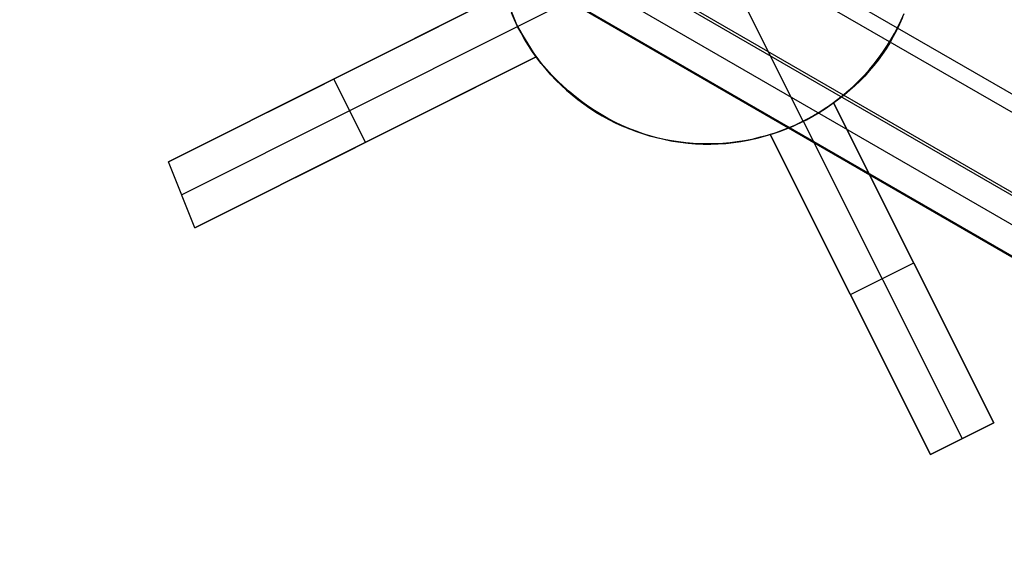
# Model space of a CAD drawing. Header units: millimetres. Extents: x 6049 to 7254, y -11340 to -10297.
# Tile 55 of 237: x 6549.75 to 6563.63, y -10704.38 to -10696.8. Entities that reach past the tile are written whole.
import ezdxf

# ---------------------------------------------------------------- set-up
doc = ezdxf.new("R2010")
doc.units = ezdxf.units.MM
doc.layers.add('color', color=7, linetype='Continuous')

msp = doc.modelspace()

# ---------------------------------------------------------------- linework, layer by layer
at = {"color": 8, "true_color": 0x7f7f7f}
for p, q in [((6050.418, -10401.477, 49.496), (6596.014, -10716.477, 49.496)), ((6595.902, -10716.672, 49.471), (6050.306, -10401.672, 49.471)), ((6049.8, -10402.548, 54.855), (6595.396, -10717.548, 54.855)), ((6049.819, -10402.516, 50.246), (6595.415, -10717.516, 50.246)), ((6049.622, -10402.856, 51.951), (6595.218, -10717.856, 51.951)), ((6049.425, -10403.197, 53.656), (6595.021, -10718.197, 53.656)), ((6595.025, -10718.19, 54.485), (6049.429, -10403.19, 54.485))]:
    msp.add_line(p, q, dxfattribs=at)
at = {"layer": 'color', "color": 254, "true_color": 0xcad1ee}
for p, q in [((6556.772, -10696.89, -7.3), (6558.336, -10696.106, -7.3)), ((6551.849, -10698.798, 8.956), (6556.585, -10696.425, 11.122)), ((6551.849, -10698.798, 8.956), (6556.585, -10696.425, 11.122)), ((6556.585, -10696.425, 3.658), (6551.849, -10698.798, 8.956)), ((6556.585, -10696.425, 3.658), (6551.849, -10698.798, 8.956)), ((6553.249, -10698.097, 7.39), (6556.585, -10696.425, 7.39)), ((6556.772, -10696.89, 3.7), (6556.585, -10696.425, 3.658)), ((6556.772, -10696.89, 3.7), (6556.585, -10696.425, 3.658)), ((6560.798, -10698.228, -7.3), (6560.014, -10696.664, -7.3)), ((6556.685, -10696.702, -7.3), (6556.727, -10696.797, -7.3)), ((6556.727, -10696.797, 3.114), (6556.685, -10696.702, 3.114)), ((6556.685, -10696.702, -7.3), (6556.727, -10696.797, -7.3)), ((6556.727, -10696.797, -7.3), (6556.772, -10696.89, -7.3)), ((6556.772, -10696.89, 3.114), (6556.727, -10696.797, 3.114)), ((6556.727, -10696.797, -7.3), (6556.772, -10696.89, -7.3)), ((6562.132, -10696.898, -7.3), (6562.177, -10696.805, -7.3)), ((6562.132, -10696.898, -7.3), (6562.177, -10696.805, -7.3)), ((6562.182, -10696.794, 3.188), (6562.137, -10696.888, 3.188)), ((6562.198, -10696.767, 13.452), (6562.157, -10696.858, 13.428)), ((6562.198, -10696.767, 13.452), (6562.157, -10696.858, 13.428)), ((6562.177, -10696.805, -7.3), (6562.219, -10696.71, -7.3)), ((6562.177, -10696.805, -7.3), (6562.219, -10696.71, -7.3)), ((6552.036, -10699.264, 8.998), (6556.772, -10696.89, 3.7)), ((6556.772, -10696.89, -7.3), (6556.772, -10696.89, 3.7)), ((6556.772, -10696.89, -7.3), (6556.772, -10696.89, 3.7)), ((6556.772, -10696.89, -7.3), (6556.82, -10696.982, -7.3)), ((6557.033, -10697.319, 3.658), (6556.772, -10696.89, 3.7)), ((6556.82, -10696.982, 3.188), (6556.772, -10696.89, 3.188)), ((6557.033, -10697.319, 3.658), (6556.772, -10696.89, 3.7)), ((6556.772, -10696.89, -7.3), (6556.82, -10696.982, -7.3)), ((6562.114, -10696.947, 13.402), (6562.067, -10697.035, 13.376)), ((6562.114, -10696.947, 13.402), (6562.067, -10697.035, 13.376)), ((6562.084, -10696.99, -7.3), (6562.132, -10696.898, -7.3)), ((6562.084, -10696.99, -7.3), (6562.132, -10696.898, -7.3)), ((6562.137, -10696.888, 3.188), (6562.089, -10696.98, 3.188)), ((6562.157, -10696.858, 13.428), (6562.114, -10696.947, 13.402)), ((6562.157, -10696.858, 13.428), (6562.114, -10696.947, 13.402)), ((6556.82, -10696.982, -7.3), (6556.871, -10697.072, -7.3)), ((6556.871, -10697.073, 3.188), (6556.82, -10696.982, 3.188)), ((6556.82, -10696.982, -7.3), (6556.871, -10697.072, -7.3)), ((6556.871, -10697.072, -7.3), (6556.925, -10697.161, -7.3)), ((6556.871, -10697.072, -7.3), (6556.925, -10697.161, -7.3)), ((6556.925, -10697.161, 3.188), (6556.871, -10697.073, 3.188)), ((6561.978, -10697.168, -7.3), (6562.032, -10697.08, -7.3)), ((6561.978, -10697.168, -7.3), (6562.032, -10697.08, -7.3)), ((6562.038, -10697.07, 3.188), (6561.984, -10697.159, 3.188)), ((6562.067, -10697.035, 13.376), (6562.017, -10697.121, 13.349)), ((6562.067, -10697.035, 13.376), (6562.017, -10697.121, 13.349)), ((6562.032, -10697.08, -7.3), (6562.084, -10696.99, -7.3)), ((6562.032, -10697.08, -7.3), (6562.084, -10696.99, -7.3)), ((6562.089, -10696.98, 3.188), (6562.038, -10697.07, 3.188)), ((6556.925, -10697.161, -7.3), (6556.982, -10697.247, -7.3)), ((6556.983, -10697.247, 3.188), (6556.925, -10697.161, 3.188)), ((6556.925, -10697.161, -7.3), (6556.982, -10697.247, -7.3)), ((6556.982, -10697.247, -7.3), (6557.043, -10697.331, -7.3)), ((6556.982, -10697.247, -7.3), (6557.043, -10697.331, -7.3)), ((6557.043, -10697.332, 3.188), (6556.983, -10697.247, 3.188)), ((6561.926, -10697.245, 3.188), (6561.866, -10697.33, 3.188)), ((6561.965, -10697.205, 13.32), (6561.91, -10697.286, 13.291)), ((6561.965, -10697.205, 13.32), (6561.91, -10697.286, 13.291)), ((6561.92, -10697.254, -7.3), (6561.978, -10697.168, -7.3)), ((6561.92, -10697.254, -7.3), (6561.978, -10697.168, -7.3)), ((6561.984, -10697.159, 3.188), (6561.926, -10697.245, 3.188)), ((6562.017, -10697.121, 13.349), (6561.965, -10697.205, 13.32)), ((6562.017, -10697.121, 13.349), (6561.965, -10697.205, 13.32)), ((6557.033, -10697.319, 11.244), (6552.224, -10699.729, 9.038)), ((6557.033, -10697.319, 11.244), (6552.224, -10699.729, 9.038)), ((6552.224, -10699.729, 9.038), (6557.033, -10697.319, 3.658)), ((6552.224, -10699.729, 9.038), (6557.033, -10697.319, 3.658)), ((6553.642, -10699.018, 7.451), (6557.033, -10697.319, 7.451)), ((6557.104, -10697.407, 11.267), (6557.033, -10697.319, 11.244)), ((6557.033, -10697.319, 3.658), (6557.033, -10697.319, 11.244)), ((6557.104, -10697.407, 11.267), (6557.033, -10697.319, 11.244)), ((6557.033, -10697.319, 3.658), (6557.033, -10697.319, 11.244)), ((6557.043, -10697.331, -7.3), (6557.106, -10697.413, -7.3)), ((6557.043, -10697.331, -7.3), (6557.106, -10697.413, -7.3)), ((6557.106, -10697.414, 3.188), (6557.043, -10697.332, 3.188)), ((6561.852, -10697.366, 13.26), (6561.792, -10697.443, 13.229)), ((6561.852, -10697.366, 13.26), (6561.792, -10697.443, 13.229)), ((6561.797, -10697.42, -7.3), (6561.86, -10697.338, -7.3)), ((6561.797, -10697.42, -7.3), (6561.86, -10697.338, -7.3)), ((6561.866, -10697.33, 3.188), (6561.803, -10697.412, 3.188)), ((6561.91, -10697.286, 13.291), (6561.852, -10697.366, 13.26)), ((6561.91, -10697.286, 13.291), (6561.852, -10697.366, 13.26)), ((6561.86, -10697.338, -7.3), (6561.92, -10697.254, -7.3)), ((6561.86, -10697.338, -7.3), (6561.92, -10697.254, -7.3)), ((6557.178, -10697.493, 11.291), (6557.104, -10697.407, 11.267)), ((6557.178, -10697.493, 11.291), (6557.104, -10697.407, 11.267)), ((6557.106, -10697.413, -7.3), (6557.171, -10697.493, -7.3)), ((6557.106, -10697.413, -7.3), (6557.171, -10697.493, -7.3)), ((6557.172, -10697.494, 3.188), (6557.106, -10697.414, 3.188)), ((6557.171, -10697.493, -7.3), (6557.24, -10697.571, -7.3)), ((6557.171, -10697.493, -7.3), (6557.24, -10697.571, -7.3)), ((6557.241, -10697.572, 3.188), (6557.172, -10697.494, 3.188)), ((6557.254, -10697.576, 11.316), (6557.178, -10697.493, 11.291)), ((6557.254, -10697.576, 11.316), (6557.178, -10697.493, 11.291)), ((6561.662, -10697.577, -7.3), (6561.731, -10697.5, -7.3)), ((6561.662, -10697.577, -7.3), (6561.731, -10697.5, -7.3)), ((6561.729, -10697.518, 13.196), (6561.664, -10697.59, 13.163)), ((6561.729, -10697.518, 13.196), (6561.664, -10697.59, 13.163)), ((6561.737, -10697.492, 3.188), (6561.669, -10697.57, 3.188)), ((6561.792, -10697.443, 13.229), (6561.729, -10697.518, 13.196)), ((6561.792, -10697.443, 13.229), (6561.729, -10697.518, 13.196)), ((6561.731, -10697.5, -7.3), (6561.797, -10697.42, -7.3)), ((6561.731, -10697.5, -7.3), (6561.797, -10697.42, -7.3)), ((6561.803, -10697.412, 3.188), (6561.737, -10697.492, 3.188)), ((6554.628, -10698.524, 6.348), (6554.18, -10697.63, 6.348)), ((6554.217, -10697.612, 6.307), (6554.217, -10697.612, 10.04)), ((6557.24, -10697.571, -7.3), (6557.311, -10697.646, -7.3)), ((6557.24, -10697.571, -7.3), (6557.311, -10697.646, -7.3)), ((6557.312, -10697.647, 3.188), (6557.241, -10697.572, 3.188)), ((6557.333, -10697.657, 11.343), (6557.254, -10697.576, 11.316)), ((6557.333, -10697.657, 11.343), (6557.254, -10697.576, 11.316)), ((6557.311, -10697.646, -7.3), (6557.385, -10697.719, -7.3)), ((6557.311, -10697.646, -7.3), (6557.385, -10697.719, -7.3)), ((6557.386, -10697.72, 3.188), (6557.312, -10697.647, 3.188)), ((6557.414, -10697.734, 11.371), (6557.333, -10697.657, 11.343)), ((6557.414, -10697.734, 11.371), (6557.333, -10697.657, 11.343)), ((6561.516, -10697.725, -7.3), (6561.59, -10697.652, -7.3)), ((6561.516, -10697.725, -7.3), (6561.59, -10697.652, -7.3)), ((6561.597, -10697.645, 3.188), (6561.523, -10697.718, 3.188)), ((6561.596, -10697.66, 13.129), (6561.526, -10697.727, 13.094)), ((6561.596, -10697.66, 13.129), (6561.526, -10697.727, 13.094)), ((6561.59, -10697.652, -7.3), (6561.662, -10697.577, -7.3)), ((6561.59, -10697.652, -7.3), (6561.662, -10697.577, -7.3)), ((6561.664, -10697.59, 13.163), (6561.596, -10697.66, 13.129)), ((6561.664, -10697.59, 13.163), (6561.596, -10697.66, 13.129)), ((6561.669, -10697.57, 3.188), (6561.597, -10697.645, 3.188)), ((6557.385, -10697.719, -7.3), (6557.461, -10697.789, -7.3)), ((6557.385, -10697.719, -7.3), (6557.461, -10697.789, -7.3)), ((6557.463, -10697.79, 3.188), (6557.386, -10697.72, 3.188)), ((6557.498, -10697.809, 11.4), (6557.414, -10697.734, 11.371)), ((6557.498, -10697.809, 11.4), (6557.414, -10697.734, 11.371)), ((6557.461, -10697.789, -7.3), (6557.54, -10697.856, -7.3)), ((6557.461, -10697.789, -7.3), (6557.54, -10697.856, -7.3)), ((6557.541, -10697.858, 3.188), (6557.463, -10697.79, 3.188)), ((6561.361, -10697.862, -7.3), (6561.44, -10697.795, -7.3)), ((6561.361, -10697.862, -7.3), (6561.44, -10697.795, -7.3)), ((6561.447, -10697.788, 3.188), (6561.368, -10697.856, 3.188)), ((6561.454, -10697.791, 13.059), (6561.38, -10697.853, 13.023)), ((6561.454, -10697.791, 13.059), (6561.38, -10697.853, 13.023)), ((6561.44, -10697.795, -7.3), (6561.516, -10697.725, -7.3)), ((6561.44, -10697.795, -7.3), (6561.516, -10697.725, -7.3)), ((6561.523, -10697.718, 3.188), (6561.447, -10697.788, 3.188)), ((6561.526, -10697.727, 13.094), (6561.454, -10697.791, 13.059)), ((6561.526, -10697.727, 13.094), (6561.454, -10697.791, 13.059)), ((6557.584, -10697.88, 11.43), (6557.498, -10697.809, 11.4)), ((6557.584, -10697.88, 11.43), (6557.498, -10697.809, 11.4)), ((6557.54, -10697.856, -7.3), (6557.621, -10697.921, -7.3)), ((6557.54, -10697.856, -7.3), (6557.621, -10697.921, -7.3)), ((6557.622, -10697.922, 3.188), (6557.541, -10697.858, 3.188)), ((6557.672, -10697.948, 11.462), (6557.584, -10697.88, 11.43)), ((6557.672, -10697.948, 11.462), (6557.584, -10697.88, 11.43)), ((6557.621, -10697.921, -7.3), (6557.704, -10697.983, -7.3)), ((6557.621, -10697.921, -7.3), (6557.704, -10697.983, -7.3)), ((6557.706, -10697.984, 3.188), (6557.622, -10697.922, 3.188)), ((6561.197, -10697.988, -7.3), (6561.28, -10697.926, -7.3)), ((6561.197, -10697.988, -7.3), (6561.28, -10697.926, -7.3)), ((6561.287, -10697.921, 3.188), (6561.204, -10697.983, 3.188)), ((6561.304, -10697.911, 12.986), (6561.226, -10697.967, 12.948)), ((6561.304, -10697.911, 12.986), (6561.226, -10697.967, 12.948)), ((6561.28, -10697.926, -7.3), (6561.361, -10697.862, -7.3)), ((6561.28, -10697.926, -7.3), (6561.361, -10697.862, -7.3)), ((6561.368, -10697.856, 3.188), (6561.287, -10697.921, 3.188)), ((6561.38, -10697.853, 13.023), (6561.304, -10697.911, 12.986)), ((6561.38, -10697.853, 13.023), (6561.304, -10697.911, 12.986)), ((6557.762, -10698.013, 11.494), (6557.672, -10697.948, 11.462)), ((6557.762, -10698.013, 11.494), (6557.672, -10697.948, 11.462)), ((6557.704, -10697.983, -7.3), (6557.789, -10698.042, -7.3)), ((6557.704, -10697.983, -7.3), (6557.789, -10698.042, -7.3)), ((6557.791, -10698.043, 3.188), (6557.706, -10697.984, 3.188)), ((6557.854, -10698.074, 11.528), (6557.762, -10698.013, 11.494)), ((6557.854, -10698.074, 11.528), (6557.762, -10698.013, 11.494)), ((6557.789, -10698.042, -7.3), (6557.876, -10698.098, -7.3)), ((6557.789, -10698.042, -7.3), (6557.876, -10698.098, -7.3)), ((6557.878, -10698.099, 3.188), (6557.791, -10698.043, 3.188)), ((6557.948, -10698.132, 11.563), (6557.854, -10698.074, 11.528)), ((6557.948, -10698.132, 11.563), (6557.854, -10698.074, 11.528)), ((6561.024, -10698.102, -7.3), (6561.111, -10698.047, -7.3)), ((6561.024, -10698.102, -7.3), (6561.111, -10698.047, -7.3)), ((6561.119, -10698.042, 3.188), (6561.032, -10698.098, 3.188)), ((6561.109, -10698.048, 5.679), (6561.049, -10698.087, 5.686)), ((6561.109, -10698.048, 5.679), (6561.049, -10698.087, 5.686)), ((6561.168, -10698.008, 5.669), (6561.109, -10698.048, 5.679)), ((6561.168, -10698.008, 5.669), (6561.109, -10698.048, 5.679)), ((6561.111, -10698.047, -7.3), (6561.197, -10697.988, -7.3)), ((6561.111, -10698.047, -7.3), (6561.197, -10697.988, -7.3)), ((6561.204, -10697.983, 3.188), (6561.119, -10698.042, 3.188)), ((6561.226, -10697.967, 5.658), (6561.168, -10698.008, 5.669)), ((6561.226, -10697.967, 5.658), (6561.168, -10698.008, 5.669)), ((6561.226, -10697.967, 12.948), (6563.485, -10702.474, 13.465)), ((6561.226, -10697.967, 12.948), (6561.226, -10697.967, 5.658)), ((6561.226, -10697.967, 12.948), (6561.226, -10697.967, 5.658)), ((6561.226, -10697.967, 12.948), (6563.485, -10702.474, 13.465)), ((6563.485, -10702.474, 10.7), (6561.226, -10697.967, 5.658)), ((6562.975, -10701.457, 9.561), (6561.226, -10697.967, 9.561)), ((6563.485, -10702.474, 10.7), (6561.226, -10697.967, 5.658)), ((6557.876, -10698.098, -7.3), (6557.965, -10698.151, -7.3)), ((6557.876, -10698.098, -7.3), (6557.965, -10698.151, -7.3)), ((6557.968, -10698.152, 3.188), (6557.878, -10698.099, 3.188)), ((6558.044, -10698.187, 11.598), (6557.948, -10698.132, 11.563)), ((6558.044, -10698.187, 11.598), (6557.948, -10698.132, 11.563)), ((6557.965, -10698.151, -7.3), (6558.056, -10698.201, -7.3)), ((6557.965, -10698.151, -7.3), (6558.056, -10698.201, -7.3)), ((6558.059, -10698.202, 3.188), (6557.968, -10698.152, 3.188)), ((6558.141, -10698.238, 11.635), (6558.044, -10698.187, 11.598)), ((6558.141, -10698.238, 11.635), (6558.044, -10698.187, 11.598)), ((6558.056, -10698.201, -7.3), (6558.148, -10698.247, -7.3)), ((6558.056, -10698.201, -7.3), (6558.148, -10698.247, -7.3)), ((6558.151, -10698.249, 3.188), (6558.059, -10698.202, 3.188)), ((6560.752, -10698.251, -7.3), (6560.844, -10698.205, -7.3)), ((6560.752, -10698.251, -7.3), (6560.844, -10698.205, -7.3)), ((6560.851, -10698.201, 3.188), (6560.759, -10698.248, 3.188)), ((6560.862, -10698.195, 5.699), (6560.798, -10698.228, 5.7)), ((6560.862, -10698.195, 5.699), (6560.798, -10698.228, 5.7)), ((6560.844, -10698.205, -7.3), (6560.935, -10698.155, -7.3)), ((6560.844, -10698.205, -7.3), (6560.935, -10698.155, -7.3)), ((6560.942, -10698.151, 3.188), (6560.851, -10698.201, 3.188)), ((6560.925, -10698.161, 5.697), (6560.862, -10698.195, 5.699)), ((6560.925, -10698.161, 5.697), (6560.862, -10698.195, 5.699)), ((6560.988, -10698.125, 5.692), (6560.925, -10698.161, 5.697)), ((6560.988, -10698.125, 5.692), (6560.925, -10698.161, 5.697)), ((6560.935, -10698.155, -7.3), (6561.024, -10698.102, -7.3)), ((6560.935, -10698.155, -7.3), (6561.024, -10698.102, -7.3)), ((6561.032, -10698.098, 3.188), (6560.942, -10698.151, 3.188)), ((6561.049, -10698.087, 5.686), (6560.988, -10698.125, 5.692)), ((6561.049, -10698.087, 5.686), (6560.988, -10698.125, 5.692)), ((6558.24, -10698.285, 11.673), (6558.141, -10698.238, 11.635)), ((6558.24, -10698.285, 11.673), (6558.141, -10698.238, 11.635)), ((6558.148, -10698.247, -7.3), (6558.242, -10698.291, -7.3)), ((6558.148, -10698.247, -7.3), (6558.242, -10698.291, -7.3)), ((6558.246, -10698.292, 3.188), (6558.151, -10698.249, 3.188)), ((6558.34, -10698.329, 11.711), (6558.24, -10698.285, 11.673)), ((6558.34, -10698.329, 11.711), (6558.24, -10698.285, 11.673)), ((6558.242, -10698.291, -7.3), (6558.338, -10698.331, -7.3)), ((6558.242, -10698.291, -7.3), (6558.338, -10698.331, -7.3)), ((6558.341, -10698.332, 3.188), (6558.246, -10698.292, 3.188)), ((6558.338, -10698.331, -7.3), (6558.434, -10698.368, -7.3)), ((6558.338, -10698.331, -7.3), (6558.434, -10698.368, -7.3)), ((6558.441, -10698.369, 11.75), (6558.34, -10698.329, 11.711)), ((6558.441, -10698.369, 11.75), (6558.34, -10698.329, 11.711)), ((6558.438, -10698.369, 3.188), (6558.341, -10698.332, 3.188)), ((6560.465, -10698.371, -7.3), (6560.562, -10698.334, -7.3)), ((6560.465, -10698.371, -7.3), (6560.562, -10698.334, -7.3)), ((6560.535, -10698.345, 5.686), (6560.468, -10698.37, 5.679)), ((6560.535, -10698.345, 5.686), (6560.468, -10698.37, 5.679)), ((6560.569, -10698.331, 3.188), (6560.472, -10698.368, 3.188)), ((6560.602, -10698.318, 5.692), (6560.535, -10698.345, 5.686)), ((6560.602, -10698.318, 5.692), (6560.535, -10698.345, 5.686)), ((6560.562, -10698.334, -7.3), (6560.657, -10698.294, -7.3)), ((6560.562, -10698.334, -7.3), (6560.657, -10698.294, -7.3)), ((6560.665, -10698.291, 3.188), (6560.569, -10698.331, 3.188)), ((6560.668, -10698.29, 5.697), (6560.602, -10698.318, 5.692)), ((6560.668, -10698.29, 5.697), (6560.602, -10698.318, 5.692)), ((6560.657, -10698.294, -7.3), (6560.752, -10698.251, -7.3)), ((6560.657, -10698.294, -7.3), (6560.752, -10698.251, -7.3)), ((6560.759, -10698.248, 3.188), (6560.665, -10698.291, 3.188)), ((6560.733, -10698.26, 5.699), (6560.668, -10698.29, 5.697)), ((6560.733, -10698.26, 5.699), (6560.668, -10698.29, 5.697)), ((6560.798, -10698.228, 5.7), (6560.733, -10698.26, 5.699)), ((6560.798, -10698.228, 5.7), (6560.733, -10698.26, 5.699)), ((6560.798, -10698.228, 5.7), (6560.798, -10698.228, -7.3)), ((6560.798, -10698.228, 5.7), (6563.038, -10702.698, 10.7)), ((6558.434, -10698.368, -7.3), (6558.532, -10698.401, -7.3)), ((6558.434, -10698.368, -7.3), (6558.532, -10698.401, -7.3)), ((6558.536, -10698.403, 3.188), (6558.438, -10698.369, 3.188)), ((6558.543, -10698.405, 11.79), (6558.441, -10698.369, 11.75)), ((6558.543, -10698.405, 11.79), (6558.441, -10698.369, 11.75)), ((6558.532, -10698.401, -7.3), (6558.632, -10698.431, -7.3)), ((6558.532, -10698.401, -7.3), (6558.632, -10698.431, -7.3)), ((6558.636, -10698.433, 3.188), (6558.536, -10698.403, 3.188)), ((6558.647, -10698.437, 11.831), (6558.543, -10698.405, 11.79)), ((6558.647, -10698.437, 11.831), (6558.543, -10698.405, 11.79)), ((6558.632, -10698.431, -7.3), (6558.732, -10698.458, -7.3)), ((6558.632, -10698.431, -7.3), (6558.732, -10698.458, -7.3)), ((6558.736, -10698.459, 3.188), (6558.636, -10698.433, 3.188)), ((6558.751, -10698.465, 11.872), (6558.647, -10698.437, 11.831)), ((6558.751, -10698.465, 11.872), (6558.647, -10698.437, 11.831)), ((6558.732, -10698.458, -7.3), (6558.833, -10698.481, -7.3)), ((6558.732, -10698.458, -7.3), (6558.833, -10698.481, -7.3)), ((6558.837, -10698.482, 3.188), (6558.736, -10698.459, 3.188)), ((6558.856, -10698.49, 11.914), (6558.751, -10698.465, 11.872)), ((6558.856, -10698.49, 11.914), (6558.751, -10698.465, 11.872)), ((6558.833, -10698.481, -7.3), (6558.934, -10698.501, -7.3)), ((6558.833, -10698.481, -7.3), (6558.934, -10698.501, -7.3)), ((6558.939, -10698.502, 3.188), (6558.837, -10698.482, 3.188)), ((6558.962, -10698.511, 11.957), (6558.856, -10698.49, 11.914)), ((6558.962, -10698.511, 11.957), (6558.856, -10698.49, 11.914)), ((6560.023, -10698.497, 12.402), (6559.919, -10698.516, 12.356)), ((6560.023, -10698.497, 12.402), (6559.919, -10698.516, 12.356)), ((6559.965, -10698.502, -7.3), (6560.066, -10698.483, -7.3)), ((6559.965, -10698.502, -7.3), (6560.066, -10698.483, -7.3)), ((6560.073, -10698.482, 3.188), (6559.971, -10698.501, 3.188)), ((6560.127, -10698.473, 12.447), (6560.023, -10698.497, 12.402)), ((6560.127, -10698.473, 12.447), (6560.023, -10698.497, 12.402)), ((6560.066, -10698.483, -7.3), (6560.167, -10698.46, -7.3)), ((6560.066, -10698.483, -7.3), (6560.167, -10698.46, -7.3)), ((6560.174, -10698.458, 3.188), (6560.073, -10698.482, 3.188)), ((6560.23, -10698.446, 12.492), (6560.127, -10698.473, 12.447)), ((6560.23, -10698.446, 12.492), (6560.127, -10698.473, 12.447)), ((6560.167, -10698.46, -7.3), (6560.268, -10698.434, -7.3)), ((6560.167, -10698.46, -7.3), (6560.268, -10698.434, -7.3)), ((6560.275, -10698.432, 3.188), (6560.174, -10698.458, 3.188)), ((6560.332, -10698.415, 12.537), (6560.23, -10698.446, 12.492)), ((6560.332, -10698.415, 12.537), (6560.23, -10698.446, 12.492)), ((6560.268, -10698.434, -7.3), (6560.367, -10698.404, -7.3)), ((6560.268, -10698.434, -7.3), (6560.367, -10698.404, -7.3)), ((6560.374, -10698.402, 3.188), (6560.275, -10698.432, 3.188)), ((6560.4, -10698.393, 5.669), (6560.332, -10698.415, 5.658)), ((6560.4, -10698.393, 5.669), (6560.332, -10698.415, 5.658)), ((6562.591, -10702.922, 13.049), (6560.332, -10698.415, 12.537)), ((6560.332, -10698.415, 5.658), (6560.332, -10698.415, 12.537)), ((6560.332, -10698.415, 5.658), (6560.332, -10698.415, 12.537)), ((6562.591, -10702.922, 13.049), (6560.332, -10698.415, 12.537)), ((6560.332, -10698.415, 5.658), (6562.591, -10702.922, 10.7)), ((6560.332, -10698.415, 9.353), (6561.988, -10701.718, 9.353)), ((6560.332, -10698.415, 5.658), (6562.591, -10702.922, 10.7)), ((6560.367, -10698.404, -7.3), (6560.465, -10698.371, -7.3)), ((6560.367, -10698.404, -7.3), (6560.465, -10698.371, -7.3)), ((6560.472, -10698.368, 3.188), (6560.374, -10698.402, 3.188)), ((6560.468, -10698.37, 5.679), (6560.4, -10698.393, 5.669)), ((6560.468, -10698.37, 5.679), (6560.4, -10698.393, 5.669)), ((6554.628, -10698.524, 10.142), (6554.628, -10698.524, 6.348)), ((6558.934, -10698.501, -7.3), (6559.037, -10698.517, -7.3)), ((6558.934, -10698.501, -7.3), (6559.037, -10698.517, -7.3)), ((6559.042, -10698.518, 3.188), (6558.939, -10698.502, 3.188)), ((6559.068, -10698.527, 12), (6558.962, -10698.511, 11.957)), ((6559.068, -10698.527, 12), (6558.962, -10698.511, 11.957)), ((6559.037, -10698.517, -7.3), (6559.139, -10698.53, -7.3)), ((6559.037, -10698.517, -7.3), (6559.139, -10698.53, -7.3)), ((6559.144, -10698.53, 3.188), (6559.042, -10698.518, 3.188)), ((6559.174, -10698.54, 12.043), (6559.068, -10698.527, 12)), ((6559.174, -10698.54, 12.043), (6559.068, -10698.527, 12)), ((6559.139, -10698.53, -7.3), (6559.242, -10698.539, -7.3)), ((6559.139, -10698.53, -7.3), (6559.242, -10698.539, -7.3)), ((6559.248, -10698.539, 3.188), (6559.144, -10698.53, 3.188)), ((6559.281, -10698.548, 12.087), (6559.174, -10698.54, 12.043)), ((6559.281, -10698.548, 12.087), (6559.174, -10698.54, 12.043)), ((6559.242, -10698.539, -7.3), (6559.346, -10698.544, -7.3)), ((6559.242, -10698.539, -7.3), (6559.346, -10698.544, -7.3)), ((6559.351, -10698.545, 3.188), (6559.248, -10698.539, 3.188)), ((6559.388, -10698.553, 12.132), (6559.281, -10698.548, 12.087)), ((6559.388, -10698.553, 12.132), (6559.281, -10698.548, 12.087)), ((6559.346, -10698.544, -7.3), (6559.449, -10698.546, -7.3)), ((6559.346, -10698.544, -7.3), (6559.449, -10698.546, -7.3)), ((6559.455, -10698.546, 3.188), (6559.351, -10698.545, 3.188)), ((6559.494, -10698.554, 12.176), (6559.388, -10698.553, 12.132)), ((6559.494, -10698.554, 12.176), (6559.388, -10698.553, 12.132)), ((6559.449, -10698.546, -7.3), (6559.553, -10698.545, -7.3)), ((6559.449, -10698.546, -7.3), (6559.553, -10698.545, -7.3)), ((6559.559, -10698.544, 3.188), (6559.455, -10698.546, 3.188)), ((6559.601, -10698.55, 12.221), (6559.494, -10698.554, 12.176)), ((6559.601, -10698.55, 12.221), (6559.494, -10698.554, 12.176)), ((6559.553, -10698.545, -7.3), (6559.656, -10698.539, -7.3)), ((6559.553, -10698.545, -7.3), (6559.656, -10698.539, -7.3)), ((6559.663, -10698.539, 3.188), (6559.559, -10698.544, 3.188)), ((6559.707, -10698.543, 12.266), (6559.601, -10698.55, 12.221)), ((6559.707, -10698.543, 12.266), (6559.601, -10698.55, 12.221)), ((6559.656, -10698.539, -7.3), (6559.76, -10698.531, -7.3)), ((6559.656, -10698.539, -7.3), (6559.76, -10698.531, -7.3)), ((6559.766, -10698.53, 3.188), (6559.663, -10698.539, 3.188)), ((6559.813, -10698.531, 12.311), (6559.707, -10698.543, 12.266)), ((6559.813, -10698.531, 12.311), (6559.707, -10698.543, 12.266)), ((6559.76, -10698.531, -7.3), (6559.862, -10698.518, -7.3)), ((6559.76, -10698.531, -7.3), (6559.862, -10698.518, -7.3)), ((6559.869, -10698.517, 3.188), (6559.766, -10698.53, 3.188)), ((6559.919, -10698.516, 12.356), (6559.813, -10698.531, 12.311)), ((6559.919, -10698.516, 12.356), (6559.813, -10698.531, 12.311)), ((6559.862, -10698.518, -7.3), (6559.965, -10698.502, -7.3)), ((6559.862, -10698.518, -7.3), (6559.965, -10698.502, -7.3)), ((6559.971, -10698.501, 3.188), (6559.869, -10698.517, 3.188)), ((6552.224, -10699.729, 9.038), (6551.849, -10698.798, 8.956)), ((6552.224, -10699.729, 9.038), (6551.849, -10698.798, 8.956)), ((6561.462, -10700.669, 8.179), (6562.356, -10700.221, 8.179)), ((6562.356, -10700.221, 8.179), (6562.356, -10700.221, 13.221)), ((6561.462, -10700.669, 8.179), (6561.462, -10700.669, 12.807)), ((6563.485, -10702.474, 13.465), (6562.591, -10702.922, 13.049)), ((6563.485, -10702.474, 13.465), (6562.591, -10702.922, 13.049)), ((6562.591, -10702.922, 10.7), (6563.485, -10702.474, 10.7)), ((6562.591, -10702.922, 12.082), (6563.485, -10702.474, 12.082)), ((6562.591, -10702.922, 10.7), (6563.485, -10702.474, 10.7)), ((6563.485, -10702.474, 13.465), (6563.485, -10702.474, 10.7)), ((6563.485, -10702.474, 13.465), (6563.485, -10702.474, 10.7)), ((6563.038, -10702.698, 13.257), (6563.038, -10702.698, 10.7)), ((6562.591, -10702.922, 10.7), (6562.591, -10702.922, 13.049)), ((6562.591, -10702.922, 10.7), (6562.591, -10702.922, 13.049))]:
    msp.add_line(p, q, dxfattribs=at)

doc.saveas('drawing.dxf')
